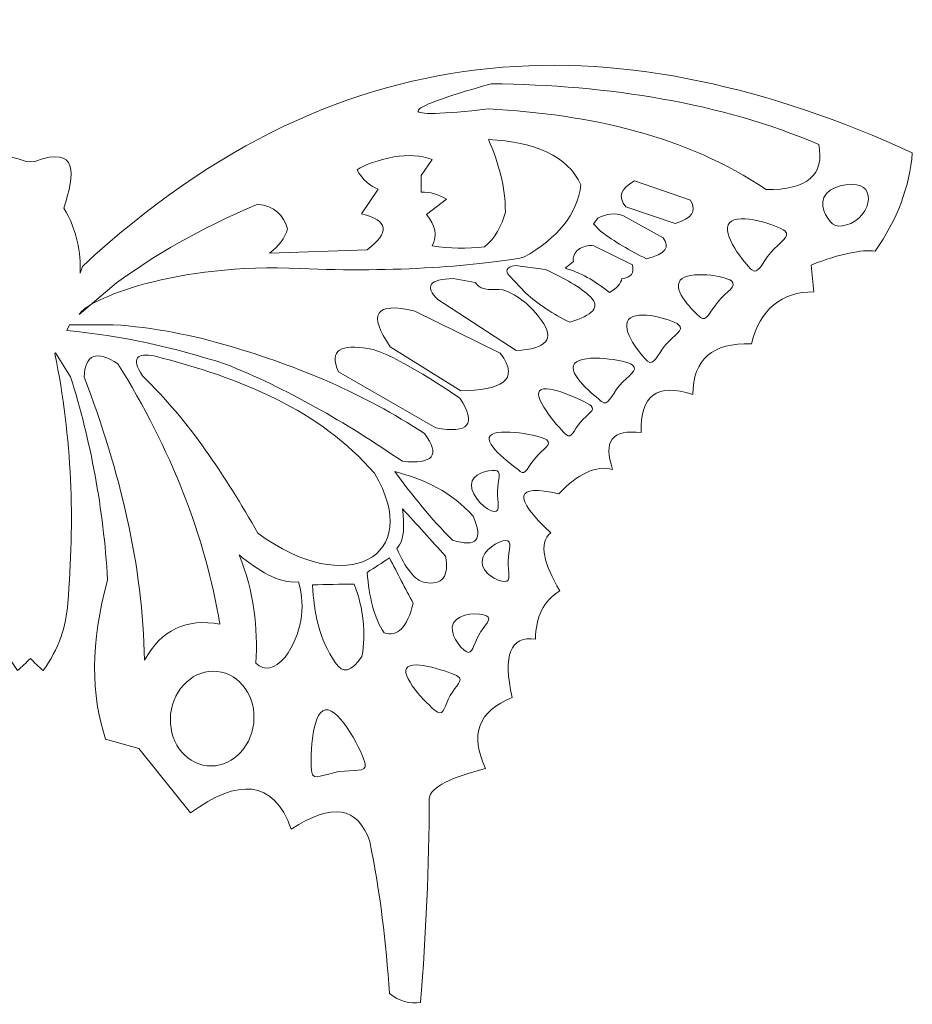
# Model space of a CAD drawing. Header units: centimetres. Extents: x -36 to 94, y -57 to 57.
# Tile 38 of 47: x 31 to 41, y 38 to 49. Entities that reach past the tile are written whole.
import ezdxf

# ---------------------------------------------------------------- set-up
doc = ezdxf.new("R2010")
doc.units = ezdxf.units.CM
doc.header["$MEASUREMENT"] = 0
doc.layers.add('layer 1', color=7, linetype='Continuous')

msp = doc.modelspace()

# ---------------------------------------------------------------- linework, layer by layer
at = {"layer": 'layer 1', "color": 242, "lineweight": 9}
for points, knots in [([(30.08686, 46.58594), (27.0883, 49.37424), (23.93807, 49.33721), (20.71109, 47.87094), (20.71109, 47.87094), (20.73966, 47.48822), (20.87956, 47.11747), (21.13076, 46.7587), (21.13076, 46.7587), (21.28523, 46.77614), (21.51506, 46.73285), (21.85503, 46.60083), (21.85503, 46.60083), (21.85503, 46.60083), (21.82337, 46.29736), (21.82337, 46.29736), (21.82337, 46.29736), (22.19283, 46.29919), (22.42825, 46.10303), (22.52964, 45.7089), (22.52964, 45.7089), (22.96799, 45.72528), (23.18853, 45.53467), (23.19126, 45.13707), (23.19126, 45.13707), (23.59559, 45.27042), (23.78963, 45.12697), (23.77336, 44.70671), (23.77336, 44.70671), (24.10193, 44.74736), (24.2097, 44.60892), (24.09666, 44.29139), (24.09666, 44.29139), (24.28449, 44.33851), (24.48734, 44.24602), (24.70519, 44.01391), (24.70519, 44.01391), (25.20134, 44.12906), (25.23142, 43.98227), (24.79541, 43.57352), (24.79541, 43.57352), (24.94176, 43.45439), (24.86803, 43.21448), (24.69427, 42.91966), (24.69427, 42.91966), (24.87713, 42.80292), (24.96826, 42.61983), (24.96767, 42.37037), (24.96767, 42.37037), (25.25338, 42.41256), (25.34125, 42.19339), (25.23128, 41.71287), (25.23128, 41.71287), (25.61569, 41.56032), (25.71593, 41.29247), (25.53202, 40.90933), (25.53202, 40.90933), (25.90304, 40.81351), (26.16062, 40.70549), (26.16858, 40.57058), (26.16858, 40.57058), (26.17239, 39.79941), (26.20673, 39.03153), (26.26636, 38.26634), (26.26636, 38.26634), (26.39015, 38.24461), (26.50795, 38.27872), (26.61972, 38.36864), (26.61972, 38.36864), (26.65466, 38.93681), (26.7236, 39.50863), (26.84227, 40.08577), (26.84227, 40.08577), (26.97271, 40.48125), (27.26782, 40.52728), (27.7276, 40.22385), (27.7276, 40.22385), (27.93222, 40.79243), (28.33185, 40.79506), (28.86491, 40.41046), (28.86491, 40.41046), (28.86491, 40.41046), (29.45109, 41.13791), (29.45109, 41.13791), (29.45109, 41.13791), (29.45109, 41.13791), (29.82564, 41.24249), (29.82564, 41.24249), (29.82564, 41.24249), (29.99371, 41.73757), (29.99773, 42.33019), (29.80373, 43.0405), (29.80373, 43.0405), (29.85036, 43.85392), (29.99516, 44.61612), (30.2213, 45.33586), (30.2213, 45.33586), (30.2213, 45.33586), (30.39299, 45.61043), (30.39299, 45.61043), (30.39299, 45.61043), (30.39299, 45.61043), (30.39853, 45.59905), (30.39853, 45.59905), (30.39853, 45.59905), (30.20411, 44.64281), (30.17322, 43.70416), (30.25421, 42.77752), (30.25421, 42.77752), (30.26749, 42.51528), (30.35948, 42.26149), (30.53012, 42.01614), (30.53012, 42.01614), (30.58277, 42.06083), (30.63148, 42.10698), (30.67625, 42.15461), (30.67625, 42.15461), (30.72102, 42.10698), (30.76973, 42.06083), (30.82237, 42.01614), (30.82237, 42.01614), (30.99301, 42.26149), (31.085, 42.51528), (31.09828, 42.77752), (31.09828, 42.77752), (31.17927, 43.70416), (31.14838, 44.64281), (30.95396, 45.59905), (30.95396, 45.59905), (30.95396, 45.59905), (30.9595, 45.61043), (30.9595, 45.61043), (30.9595, 45.61043), (30.9595, 45.61043), (31.13119, 45.33586), (31.13119, 45.33586), (31.13119, 45.33586), (31.35733, 44.61612), (31.50213, 43.85392), (31.54876, 43.0405), (31.54876, 43.0405), (31.35476, 42.33019), (31.35878, 41.73757), (31.52685, 41.24249), (31.52685, 41.24249), (31.52685, 41.24249), (31.9014, 41.13791), (31.9014, 41.13791), (31.9014, 41.13791), (31.9014, 41.13791), (32.48758, 40.41046), (32.48758, 40.41046), (32.48758, 40.41046), (33.02064, 40.79506), (33.42027, 40.79243), (33.62489, 40.22385), (33.62489, 40.22385), (34.08467, 40.52728), (34.37978, 40.48125), (34.51022, 40.08577), (34.51022, 40.08577), (34.62889, 39.50863), (34.69783, 38.93681), (34.73277, 38.36864), (34.73277, 38.36864), (34.84454, 38.27872), (34.96234, 38.24461), (35.08613, 38.26634), (35.08613, 38.26634), (35.14576, 39.03153), (35.1801, 39.79941), (35.18391, 40.57058), (35.18391, 40.57058), (35.19187, 40.70549), (35.44945, 40.81351), (35.82047, 40.90933), (35.82047, 40.90933), (35.63656, 41.29247), (35.7368, 41.56032), (36.12121, 41.71287), (36.12121, 41.71287), (36.01124, 42.19339), (36.09911, 42.41256), (36.38482, 42.37037), (36.38482, 42.37037), (36.38423, 42.61983), (36.47536, 42.80292), (36.65822, 42.91966), (36.65822, 42.91966), (36.48446, 43.21448), (36.41073, 43.45439), (36.55708, 43.57352), (36.55708, 43.57352), (36.12107, 43.98227), (36.15115, 44.12906), (36.6473, 44.01391), (36.6473, 44.01391), (36.86515, 44.24602), (37.068, 44.33851), (37.25583, 44.29139), (37.25583, 44.29139), (37.14279, 44.60892), (37.25056, 44.74736), (37.57913, 44.70671), (37.57913, 44.70671), (37.56286, 45.12697), (37.7569, 45.27042), (38.16123, 45.13707), (38.16123, 45.13707), (38.16396, 45.53467), (38.3845, 45.72528), (38.82285, 45.7089), (38.82285, 45.7089), (38.92424, 46.10303), (39.15966, 46.29919), (39.52912, 46.29736), (39.52912, 46.29736), (39.52912, 46.29736), (39.49746, 46.60083), (39.49746, 46.60083), (39.49746, 46.60083), (39.83743, 46.73285), (40.06726, 46.77614), (40.22173, 46.7587), (40.22173, 46.7587), (40.47293, 47.11747), (40.61283, 47.48822), (40.6414, 47.87094), (40.6414, 47.87094), (37.41442, 49.33721), (34.26419, 49.37424), (31.26563, 46.58594), (31.26563, 46.58594), (31.26563, 46.58594), (31.23749, 46.50808), (31.23749, 46.50808), (31.23749, 46.50808), (31.25023, 46.74579), (31.20187, 46.99006), (31.05632, 47.24478), (31.05632, 47.24478), (31.17878, 47.63553), (31.22361, 47.95472), (30.72507, 47.77295), (30.72507, 47.77295), (30.72507, 47.77295), (30.67625, 47.76748), (30.67625, 47.76748), (30.67625, 47.76748), (30.67625, 47.76748), (30.62743, 47.77295), (30.62743, 47.77295), (30.62743, 47.77295), (30.12888, 47.95472), (30.17371, 47.63553), (30.29617, 47.24478), (30.29617, 47.24478), (30.15062, 46.99006), (30.10226, 46.74579), (30.115, 46.50808), (30.115, 46.50808), (30.115, 46.50808), (30.08686, 46.58594), (30.08686, 46.58594)], [0, 0, 0, 0, 0.01492537, 0.01492537, 0.01492537, 0.01492537, 0.02985075, 0.02985075, 0.02985075, 0.02985075, 0.04477612, 0.04477612, 0.04477612, 0.04477612, 0.05970149, 0.05970149, 0.05970149, 0.05970149, 0.07462687, 0.07462687, 0.07462687, 0.07462687, 0.08955224, 0.08955224, 0.08955224, 0.08955224, 0.10447761, 0.10447761, 0.10447761, 0.10447761, 0.11940299, 0.11940299, 0.11940299, 0.11940299, 0.13432836, 0.13432836, 0.13432836, 0.13432836, 0.14925373, 0.14925373, 0.14925373, 0.14925373, 0.1641791, 0.1641791, 0.1641791, 0.1641791, 0.17910448, 0.17910448, 0.17910448, 0.17910448, 0.19402985, 0.19402985, 0.19402985, 0.19402985, 0.20895522, 0.20895522, 0.20895522, 0.20895522, 0.2238806, 0.2238806, 0.2238806, 0.2238806, 0.23880597, 0.23880597, 0.23880597, 0.23880597, 0.25373134, 0.25373134, 0.25373134, 0.25373134, 0.26865672, 0.26865672, 0.26865672, 0.26865672, 0.28358209, 0.28358209, 0.28358209, 0.28358209, 0.29850746, 0.29850746, 0.29850746, 0.29850746, 0.31343284, 0.31343284, 0.31343284, 0.31343284, 0.32835821, 0.32835821, 0.32835821, 0.32835821, 0.34328358, 0.34328358, 0.34328358, 0.34328358, 0.35820896, 0.35820896, 0.35820896, 0.35820896, 0.37313433, 0.37313433, 0.37313433, 0.37313433, 0.3880597, 0.3880597, 0.3880597, 0.3880597, 0.40298507, 0.40298507, 0.40298507, 0.40298507, 0.41791045, 0.41791045, 0.41791045, 0.41791045, 0.43283582, 0.43283582, 0.43283582, 0.43283582, 0.44776119, 0.44776119, 0.44776119, 0.44776119, 0.46268657, 0.46268657, 0.46268657, 0.46268657, 0.47761194, 0.47761194, 0.47761194, 0.47761194, 0.49253731, 0.49253731, 0.49253731, 0.49253731, 0.50746269, 0.50746269, 0.50746269, 0.50746269, 0.52238806, 0.52238806, 0.52238806, 0.52238806, 0.53731343, 0.53731343, 0.53731343, 0.53731343, 0.55223881, 0.55223881, 0.55223881, 0.55223881, 0.56716418, 0.56716418, 0.56716418, 0.56716418, 0.58208955, 0.58208955, 0.58208955, 0.58208955, 0.59701493, 0.59701493, 0.59701493, 0.59701493, 0.6119403, 0.6119403, 0.6119403, 0.6119403, 0.62686567, 0.62686567, 0.62686567, 0.62686567, 0.64179104, 0.64179104, 0.64179104, 0.64179104, 0.65671642, 0.65671642, 0.65671642, 0.65671642, 0.67164179, 0.67164179, 0.67164179, 0.67164179, 0.68656716, 0.68656716, 0.68656716, 0.68656716, 0.70149254, 0.70149254, 0.70149254, 0.70149254, 0.71641791, 0.71641791, 0.71641791, 0.71641791, 0.73134328, 0.73134328, 0.73134328, 0.73134328, 0.74626866, 0.74626866, 0.74626866, 0.74626866, 0.76119403, 0.76119403, 0.76119403, 0.76119403, 0.7761194, 0.7761194, 0.7761194, 0.7761194, 0.79104478, 0.79104478, 0.79104478, 0.79104478, 0.80597015, 0.80597015, 0.80597015, 0.80597015, 0.82089552, 0.82089552, 0.82089552, 0.82089552, 0.8358209, 0.8358209, 0.8358209, 0.8358209, 0.85074627, 0.85074627, 0.85074627, 0.85074627, 0.86567164, 0.86567164, 0.86567164, 0.86567164, 0.88059701, 0.88059701, 0.88059701, 0.88059701, 0.89552239, 0.89552239, 0.89552239, 0.89552239, 0.91044776, 0.91044776, 0.91044776, 0.91044776, 0.92537313, 0.92537313, 0.92537313, 0.92537313, 0.94029851, 0.94029851, 0.94029851, 0.94029851, 0.95522388, 0.95522388, 0.95522388, 0.95522388, 0.97014925, 0.97014925, 0.97014925, 0.97014925, 1, 1, 1, 1]), ([(39.58426, 47.96455), (38.47817, 48.43407), (37.22925, 48.63429), (35.88261, 48.6503), (35.88261, 48.6503), (34.79176, 48.33843), (34.78157, 48.24365), (35.85203, 48.36594), (35.85203, 48.36594), (37.00772, 48.30164), (38.08505, 48.06595), (38.98992, 47.45317), (38.98992, 47.45317), (39.45713, 47.45088), (39.65522, 47.62135), (39.58426, 47.96455)], [0, 0, 0, 0, 0.2, 0.2, 0.2, 0.2, 0.4, 0.4, 0.4, 0.4, 0.6, 0.6, 0.6, 0.6, 1, 1, 1, 1]), ([(31.22755, 46.04237), (31.3103, 46.20933), (32.32425, 46.63102), (33.72923, 46.56171), (33.72923, 46.56171), (34.76734, 46.5105), (35.81271, 46.60052), (36.24996, 46.68815), (36.24996, 46.68815), (36.63214, 46.90422), (36.85831, 47.17383), (36.89622, 47.50809), (36.89622, 47.50809), (36.74658, 47.8389), (36.37542, 47.99123), (35.85271, 48.02143), (35.85271, 48.02143), (35.96507, 47.75563), (36.04669, 47.4845), (36.04327, 47.1987), (36.04327, 47.1987), (36.00273, 47.0392), (35.92468, 46.90807), (35.80912, 46.80532), (35.80912, 46.80532), (35.60929, 46.78503), (35.41204, 46.7888), (35.21738, 46.81664), (35.21738, 46.81664), (35.27633, 46.93468), (35.2542, 47.05332), (35.15102, 47.17258), (35.15102, 47.17258), (35.15102, 47.17258), (35.37716, 47.34455), (35.37716, 47.34455), (35.37716, 47.34455), (35.29173, 47.39808), (35.19913, 47.43211), (35.09077, 47.42321), (35.09077, 47.42321), (35.09077, 47.42321), (35.09393, 47.61471), (35.09393, 47.61471), (35.09393, 47.61471), (35.09393, 47.61471), (35.21777, 47.79324), (35.21777, 47.79324), (35.21777, 47.79324), (35.08581, 47.84218), (34.94152, 47.85188), (34.7849, 47.82235), (34.7849, 47.82235), (34.60161, 47.78571), (34.45672, 47.73835), (34.36797, 47.67535), (34.36797, 47.67535), (34.43349, 47.5587), (34.51597, 47.49602), (34.60618, 47.45789), (34.60618, 47.45789), (34.60618, 47.45789), (34.4195, 47.18149), (34.4195, 47.18149), (34.4195, 47.18149), (34.72195, 47.10449), (34.7422, 46.96861), (34.4803, 46.77383), (34.4803, 46.77383), (34.4803, 46.77383), (33.37745, 46.73547), (33.37745, 46.73547), (33.37745, 46.73547), (33.48466, 46.81465), (33.55264, 46.90617), (33.58138, 47.01002), (33.58138, 47.01002), (33.53678, 47.16466), (33.43373, 47.26624), (33.24528, 47.29033), (33.24528, 47.29033), (32.58364, 47.00685), (32.0705, 46.70743), (31.64949, 46.39811), (31.64949, 46.39811), (31.64949, 46.39811), (31.22755, 46.04237), (31.22755, 46.04237)], [0, 0, 0, 0, 0.04347826, 0.04347826, 0.04347826, 0.04347826, 0.08695652, 0.08695652, 0.08695652, 0.08695652, 0.13043478, 0.13043478, 0.13043478, 0.13043478, 0.17391304, 0.17391304, 0.17391304, 0.17391304, 0.2173913, 0.2173913, 0.2173913, 0.2173913, 0.26086957, 0.26086957, 0.26086957, 0.26086957, 0.30434783, 0.30434783, 0.30434783, 0.30434783, 0.34782609, 0.34782609, 0.34782609, 0.34782609, 0.39130435, 0.39130435, 0.39130435, 0.39130435, 0.43478261, 0.43478261, 0.43478261, 0.43478261, 0.47826087, 0.47826087, 0.47826087, 0.47826087, 0.52173913, 0.52173913, 0.52173913, 0.52173913, 0.56521739, 0.56521739, 0.56521739, 0.56521739, 0.60869565, 0.60869565, 0.60869565, 0.60869565, 0.65217391, 0.65217391, 0.65217391, 0.65217391, 0.69565217, 0.69565217, 0.69565217, 0.69565217, 0.73913043, 0.73913043, 0.73913043, 0.73913043, 0.7826087, 0.7826087, 0.7826087, 0.7826087, 0.82608696, 0.82608696, 0.82608696, 0.82608696, 0.86956522, 0.86956522, 0.86956522, 0.86956522, 0.91304348, 0.91304348, 0.91304348, 0.91304348, 1, 1, 1, 1]), ([(37.40556, 47.26002), (37.40556, 47.26002), (37.9603, 47.07168), (37.9603, 47.07168), (37.9603, 47.07168), (38.15151, 47.12961), (38.20649, 47.2019), (38.13648, 47.33276), (38.13648, 47.33276), (38.13648, 47.33276), (37.50423, 47.5521), (37.50423, 47.5521), (37.50423, 47.5521), (37.34326, 47.46852), (37.31038, 47.37116), (37.40556, 47.26002)], [0, 0, 0, 0, 0.2, 0.2, 0.2, 0.2, 0.4, 0.4, 0.4, 0.4, 0.6, 0.6, 0.6, 0.6, 1, 1, 1, 1]), ([(39.6705, 47.40785), (39.57389, 47.29421), (39.67048, 47.12721), (39.74112, 47.06717), (39.74112, 47.06717), (39.81176, 47.00713), (39.978, 47.05729), (40.07458, 47.17091), (40.07458, 47.17091), (40.17116, 47.28453), (40.16162, 47.4187), (40.09101, 47.47876), (40.09101, 47.47876), (40.02036, 47.53879), (39.76709, 47.52149), (39.6705, 47.40785)], [0, 0, 0, 0, 0.2, 0.2, 0.2, 0.2, 0.4, 0.4, 0.4, 0.4, 0.6, 0.6, 0.6, 0.6, 1, 1, 1, 1]), ([(37.82631, 46.90938), (37.82631, 46.90938), (37.37703, 47.15849), (37.37703, 47.15849), (37.37703, 47.15849), (37.28566, 47.19206), (37.18969, 47.18295), (37.0891, 47.13116), (37.0891, 47.13116), (37.0891, 47.13116), (37.03991, 47.0652), (37.03991, 47.0652), (37.03991, 47.0652), (37.03991, 47.0652), (37.12163, 46.98193), (37.12163, 46.98193), (37.12163, 46.98193), (37.27439, 46.86646), (37.44906, 46.76403), (37.63869, 46.67047), (37.63869, 46.67047), (37.85902, 46.72398), (37.90299, 46.80669), (37.82631, 46.90938)], [0, 0, 0, 0, 0.14285714, 0.14285714, 0.14285714, 0.14285714, 0.28571429, 0.28571429, 0.28571429, 0.28571429, 0.42857143, 0.42857143, 0.42857143, 0.42857143, 0.57142857, 0.57142857, 0.57142857, 0.57142857, 0.71428571, 0.71428571, 0.71428571, 0.71428571, 1, 1, 1, 1]), ([(38.57627, 47.07875), (38.47342, 46.95776), (38.75164, 46.61172), (38.82685, 46.54779), (38.82685, 46.54779), (38.90206, 46.48386), (38.93989, 46.62075), (39.04273, 46.74175), (39.04273, 46.74175), (39.14555, 46.86271), (39.27457, 46.92208), (39.19938, 46.98604), (39.19938, 46.98604), (39.12416, 47.04995), (38.67912, 47.19974), (38.57627, 47.07875)], [0, 0, 0, 0, 0.2, 0.2, 0.2, 0.2, 0.4, 0.4, 0.4, 0.4, 0.6, 0.6, 0.6, 0.6, 1, 1, 1, 1]), ([(37.47927, 46.60341), (37.47927, 46.60341), (37.04255, 46.81879), (37.04255, 46.81879), (37.04255, 46.81879), (36.97384, 46.82724), (36.92021, 46.81034), (36.87342, 46.78192), (36.87342, 46.78192), (36.82333, 46.73763), (36.80312, 46.69015), (36.81276, 46.63947), (36.81276, 46.63947), (36.81276, 46.63947), (36.71737, 46.56553), (36.71737, 46.56553), (36.71737, 46.56553), (36.88491, 46.5173), (37.05214, 46.42591), (37.21901, 46.29136), (37.21901, 46.29136), (37.30408, 46.33943), (37.35072, 46.39164), (37.35891, 46.44795), (37.35891, 46.44795), (37.46367, 46.45829), (37.50379, 46.51012), (37.47927, 46.60341)], [0, 0, 0, 0, 0.125, 0.125, 0.125, 0.125, 0.25, 0.25, 0.25, 0.25, 0.375, 0.375, 0.375, 0.375, 0.5, 0.5, 0.5, 0.5, 0.625, 0.625, 0.625, 0.625, 0.75, 0.75, 0.75, 0.75, 1, 1, 1, 1]), ([(37.00619, 46.23976), (36.89144, 46.35194), (36.7102, 46.45347), (36.49873, 46.55018), (36.49873, 46.55018), (36.49873, 46.55018), (36.154, 46.59697), (36.154, 46.59697), (36.154, 46.59697), (36.05666, 46.57504), (36.03522, 46.53631), (36.08969, 46.48082), (36.08969, 46.48082), (36.08969, 46.48082), (36.2728, 46.28624), (36.2728, 46.28624), (36.2728, 46.28624), (36.41316, 46.1547), (36.58381, 46.04757), (36.77144, 45.9541), (36.77144, 45.9541), (37.03208, 46.03389), (37.12211, 46.12811), (37.00619, 46.23976)], [0, 0, 0, 0, 0.14285714, 0.14285714, 0.14285714, 0.14285714, 0.28571429, 0.28571429, 0.28571429, 0.28571429, 0.42857143, 0.42857143, 0.42857143, 0.42857143, 0.57142857, 0.57142857, 0.57142857, 0.57142857, 0.71428571, 0.71428571, 0.71428571, 0.71428571, 1, 1, 1, 1]), ([(38.01955, 46.42817), (37.92295, 46.31454), (38.17638, 46.0691), (38.24702, 46.00906), (38.24702, 46.00906), (38.31766, 45.94902), (38.35318, 46.07759), (38.44978, 46.19123), (38.44978, 46.19123), (38.54634, 46.30483), (38.66752, 46.36059), (38.5969, 46.42066), (38.5969, 46.42066), (38.52625, 46.48069), (38.11615, 46.5418), (38.01955, 46.42817)], [0, 0, 0, 0, 0.2, 0.2, 0.2, 0.2, 0.4, 0.4, 0.4, 0.4, 0.6, 0.6, 0.6, 0.6, 1, 1, 1, 1]), ([(36.44991, 45.97572), (36.33564, 46.13267), (36.19926, 46.25961), (36.01416, 46.32054), (36.01416, 46.32054), (35.90732, 46.33561), (35.78598, 46.28901), (35.70237, 46.40265), (35.70237, 46.40265), (35.70237, 46.40265), (35.45472, 46.44871), (35.45472, 46.44871), (35.45472, 46.44871), (35.18392, 46.44004), (35.12576, 46.361), (35.28025, 46.21163), (35.28025, 46.21163), (35.28025, 46.21163), (36.16379, 45.63406), (36.16379, 45.63406), (36.16379, 45.63406), (36.51222, 45.65165), (36.6076, 45.76555), (36.44991, 45.97572)], [0, 0, 0, 0, 0.14285714, 0.14285714, 0.14285714, 0.14285714, 0.28571429, 0.28571429, 0.28571429, 0.28571429, 0.42857143, 0.42857143, 0.42857143, 0.42857143, 0.57142857, 0.57142857, 0.57142857, 0.57142857, 0.71428571, 0.71428571, 0.71428571, 0.71428571, 1, 1, 1, 1]), ([(35.98575, 45.60463), (35.98575, 45.60463), (35.02006, 46.08092), (35.02006, 46.08092), (35.02006, 46.08092), (34.56224, 46.19032), (34.49219, 46.04078), (34.74341, 45.6767), (34.74341, 45.6767), (34.74341, 45.6767), (35.53849, 45.1799), (35.53849, 45.1799), (35.53849, 45.1799), (35.98682, 45.18726), (36.22141, 45.2905), (35.98575, 45.60463)], [0, 0, 0, 0, 0.2, 0.2, 0.2, 0.2, 0.4, 0.4, 0.4, 0.4, 0.6, 0.6, 0.6, 0.6, 1, 1, 1, 1]), ([(37.43619, 45.98659), (37.33959, 45.87295), (37.57995, 45.57525), (37.65059, 45.51521), (37.65059, 45.51521), (37.72123, 45.45517), (37.75676, 45.58374), (37.85335, 45.69737), (37.85335, 45.69737), (37.94991, 45.81098), (38.07109, 45.86674), (38.00048, 45.9268), (38.00048, 45.9268), (37.92982, 45.98683), (37.53279, 46.10023), (37.43619, 45.98659)], [0, 0, 0, 0, 0.2, 0.2, 0.2, 0.2, 0.4, 0.4, 0.4, 0.4, 0.6, 0.6, 0.6, 0.6, 1, 1, 1, 1]), ([(35.13019, 44.69592), (34.43506, 45.15273), (33.70126, 45.45746), (32.94624, 45.67891), (32.94624, 45.67891), (32.50696, 45.81007), (32.06293, 45.89723), (31.61261, 45.92597), (31.61261, 45.92597), (31.61261, 45.92597), (31.12013, 45.92387), (31.12013, 45.92387), (31.12013, 45.92387), (31.12013, 45.92387), (31.08728, 45.8594), (31.08728, 45.8594), (31.08728, 45.8594), (31.7019, 45.80624), (32.29691, 45.66992), (32.87973, 45.48203), (32.87973, 45.48203), (33.57056, 45.20814), (34.23271, 44.82471), (34.87954, 44.38283), (34.87954, 44.38283), (35.22864, 44.34636), (35.31218, 44.45074), (35.13019, 44.69592)], [0, 0, 0, 0, 0.125, 0.125, 0.125, 0.125, 0.25, 0.25, 0.25, 0.25, 0.375, 0.375, 0.375, 0.375, 0.5, 0.5, 0.5, 0.5, 0.625, 0.625, 0.625, 0.625, 0.75, 0.75, 0.75, 0.75, 1, 1, 1, 1]), ([(32.81776, 42.54129), (32.43864, 42.61145), (32.15481, 42.47556), (31.96629, 42.1336), (31.96629, 42.1336), (31.9463, 43.19912), (31.69397, 44.26638), (31.28267, 45.33486), (31.28267, 45.33486), (31.29575, 45.59286), (31.42349, 45.64274), (31.66588, 45.48454), (31.66588, 45.48454), (32.26692, 44.51927), (32.65089, 43.53818), (32.81776, 42.54129)], [0, 0, 0, 0, 0.2, 0.2, 0.2, 0.2, 0.4, 0.4, 0.4, 0.4, 0.6, 0.6, 0.6, 0.6, 1, 1, 1, 1]), ([(35.52953, 45.09666), (35.5085, 45.11188), (34.77727, 45.61474), (34.48887, 45.65874), (34.48887, 45.65874), (34.20047, 45.70274), (34.03956, 45.65202), (34.15911, 45.39302), (34.15911, 45.39302), (34.15911, 45.39302), (35.25691, 44.76002), (35.25691, 44.76002), (35.25691, 44.76002), (35.63054, 44.6907), (35.72142, 44.80293), (35.52953, 45.09666)], [0, 0, 0, 0, 0.2, 0.2, 0.2, 0.2, 0.4, 0.4, 0.4, 0.4, 0.6, 0.6, 0.6, 0.6, 1, 1, 1, 1]), ([(34.56435, 44.24653), (33.94835, 44.96222), (33.05618, 45.32451), (32.07575, 45.57387), (32.07575, 45.57387), (31.88779, 45.60348), (31.80268, 45.55802), (31.94389, 45.34745), (31.94389, 45.34745), (32.46779, 44.84109), (32.87612, 44.22296), (33.24748, 43.56906), (33.24748, 43.56906), (34.24633, 42.82856), (35.1313, 43.29822), (34.56435, 44.24653)], [0, 0, 0, 0, 0.2, 0.2, 0.2, 0.2, 0.4, 0.4, 0.4, 0.4, 0.6, 0.6, 0.6, 0.6, 1, 1, 1, 1]), ([(36.82554, 45.48927), (36.72895, 45.37564), (37.06079, 45.11713), (37.13143, 45.05709), (37.13143, 45.05709), (37.20207, 44.99705), (37.23759, 45.12562), (37.33419, 45.23926), (37.33419, 45.23926), (37.43075, 45.35286), (37.55193, 45.40863), (37.48131, 45.46869), (37.48131, 45.46869), (37.41066, 45.52872), (36.92213, 45.6029), (36.82554, 45.48927)], [0, 0, 0, 0, 0.2, 0.2, 0.2, 0.2, 0.4, 0.4, 0.4, 0.4, 0.6, 0.6, 0.6, 0.6, 1, 1, 1, 1]), ([(36.43035, 45.18033), (36.35346, 45.08987), (36.67651, 44.72944), (36.73276, 44.68166), (36.73276, 44.68166), (36.78896, 44.63388), (36.81725, 44.73619), (36.89413, 44.82664), (36.89413, 44.82664), (36.97099, 44.91706), (37.06743, 44.96143), (37.01123, 45.00923), (37.01123, 45.00923), (36.955, 45.05701), (36.50721, 45.27077), (36.43035, 45.18033)], [0, 0, 0, 0, 0.2, 0.2, 0.2, 0.2, 0.4, 0.4, 0.4, 0.4, 0.6, 0.6, 0.6, 0.6, 1, 1, 1, 1]), ([(35.87265, 44.67058), (35.78933, 44.57258), (36.1502, 44.32041), (36.21114, 44.26865), (36.21114, 44.26865), (36.27204, 44.21687), (36.30269, 44.32773), (36.38599, 44.42572), (36.38599, 44.42572), (36.46926, 44.52369), (36.57375, 44.57177), (36.51286, 44.62356), (36.51286, 44.62356), (36.45193, 44.67533), (35.95592, 44.76859), (35.87265, 44.67058)], [0, 0, 0, 0, 0.2, 0.2, 0.2, 0.2, 0.4, 0.4, 0.4, 0.4, 0.6, 0.6, 0.6, 0.6, 1, 1, 1, 1]), ([(34.79482, 44.26698), (34.99302, 43.99358), (35.20461, 43.73099), (35.4457, 43.49214), (35.4457, 43.49214), (35.7201, 43.40391), (35.79824, 43.4934), (35.68015, 43.76061), (35.68015, 43.76061), (35.4403, 44.03364), (35.1329, 44.17927), (34.79482, 44.26698)], [0, 0, 0, 0, 0.25, 0.25, 0.25, 0.25, 0.5, 0.5, 0.5, 0.5, 1, 1, 1, 1]), ([(35.65951, 44.11618), (35.65588, 43.98759), (35.83537, 43.81613), (35.91531, 43.81391), (35.91531, 43.81391), (35.9952, 43.81164), (35.94971, 43.9173), (35.95336, 44.04585), (35.95336, 44.04585), (35.95695, 44.17439), (36.00836, 44.27728), (35.92845, 44.27956), (35.92845, 44.27956), (35.84852, 44.2818), (35.6631, 44.24471), (35.65951, 44.11618)], [0, 0, 0, 0, 0.2, 0.2, 0.2, 0.2, 0.4, 0.4, 0.4, 0.4, 0.6, 0.6, 0.6, 0.6, 1, 1, 1, 1]), ([(34.81885, 43.39803), (34.91208, 43.17264), (35.01572, 43.04402), (35.12977, 43.01217), (35.12977, 43.01217), (35.33195, 42.98065), (35.41113, 43.07983), (35.36734, 43.30968), (35.36734, 43.30968), (35.20548, 43.48861), (35.04361, 43.66754), (34.88176, 43.84648), (34.88176, 43.84648), (34.90137, 43.66314), (34.90745, 43.49109), (34.81885, 43.39803)], [0, 0, 0, 0, 0.2, 0.2, 0.2, 0.2, 0.4, 0.4, 0.4, 0.4, 0.6, 0.6, 0.6, 0.6, 1, 1, 1, 1]), ([(35.78, 43.24654), (35.77637, 43.11795), (35.95586, 43.02491), (36.0358, 43.02269), (36.0358, 43.02269), (36.11568, 43.02042), (36.0702, 43.12608), (36.07385, 43.25463), (36.07385, 43.25463), (36.07743, 43.38317), (36.12885, 43.48606), (36.04894, 43.48834), (36.04894, 43.48834), (35.96901, 43.49058), (35.78358, 43.37507), (35.78, 43.24654)], [0, 0, 0, 0, 0.2, 0.2, 0.2, 0.2, 0.4, 0.4, 0.4, 0.4, 0.6, 0.6, 0.6, 0.6, 1, 1, 1, 1]), ([(33.70608, 43.01844), (33.46908, 42.9994), (33.25037, 43.15036), (33.03427, 43.32564), (33.03427, 43.32564), (33.20696, 42.90571), (33.24655, 42.50009), (33.22562, 42.10096), (33.22562, 42.10096), (33.32324, 42.00726), (33.43334, 42.02969), (33.5559, 42.16823), (33.5559, 42.16823), (33.74147, 42.43708), (33.79152, 42.72048), (33.70608, 43.01844)], [0, 0, 0, 0, 0.2, 0.2, 0.2, 0.2, 0.4, 0.4, 0.4, 0.4, 0.6, 0.6, 0.6, 0.6, 1, 1, 1, 1]), ([(34.48122, 43.12598), (34.50555, 42.85169), (34.55799, 42.61111), (34.67226, 42.44464), (34.67226, 42.44464), (34.82345, 42.39413), (34.93323, 42.5047), (35.00162, 42.77633), (35.00162, 42.77633), (34.91233, 42.94745), (34.82305, 43.11858), (34.73378, 43.28971), (34.73378, 43.28971), (34.64959, 43.23513), (34.5654, 43.18055), (34.48122, 43.12598)], [0, 0, 0, 0, 0.2, 0.2, 0.2, 0.2, 0.4, 0.4, 0.4, 0.4, 0.6, 0.6, 0.6, 0.6, 1, 1, 1, 1]), ([(34.33496, 42.99486), (34.17804, 42.99217), (34.02112, 42.98946), (33.8642, 42.98676), (33.8642, 42.98676), (33.87874, 42.66703), (33.94429, 42.3663), (34.12204, 42.10734), (34.12204, 42.10734), (34.20581, 41.97597), (34.30622, 41.99945), (34.42329, 42.17773), (34.42329, 42.17773), (34.47127, 42.4418), (34.44182, 42.71418), (34.33496, 42.99486)], [0, 0, 0, 0, 0.2, 0.2, 0.2, 0.2, 0.4, 0.4, 0.4, 0.4, 0.6, 0.6, 0.6, 0.6, 1, 1, 1, 1]), ([(35.45898, 42.55704), (35.39577, 42.445), (35.53167, 42.27002), (35.60134, 42.23074), (35.60134, 42.23074), (35.67092, 42.19146), (35.68, 42.30613), (35.74321, 42.41812), (35.74321, 42.41812), (35.80635, 42.53013), (35.89986, 42.59715), (35.83025, 42.63645), (35.83025, 42.63645), (35.76059, 42.67573), (35.52213, 42.66904), (35.45898, 42.55704)], [0, 0, 0, 0, 0.2, 0.2, 0.2, 0.2, 0.4, 0.4, 0.4, 0.4, 0.6, 0.6, 0.6, 0.6, 1, 1, 1, 1]), ([(34.92659, 42.04219), (34.86337, 41.93016), (35.20839, 41.58526), (35.27806, 41.54598), (35.27806, 41.54598), (35.34765, 41.50671), (35.35672, 41.62137), (35.41993, 41.73337), (35.41993, 41.73337), (35.48308, 41.84538), (35.57658, 41.91239), (35.50698, 41.95169), (35.50698, 41.95169), (35.43732, 41.99097), (34.98973, 42.15419), (34.92659, 42.04219)], [0, 0, 0, 0, 0.2, 0.2, 0.2, 0.2, 0.4, 0.4, 0.4, 0.4, 0.6, 0.6, 0.6, 0.6, 1, 1, 1, 1]), ([(32.78793, 42.00763), (32.52884, 42.03549), (32.29306, 41.81933), (32.26139, 41.52492), (32.26139, 41.52492), (32.22973, 41.23049), (32.41416, 40.96914), (32.67325, 40.94127), (32.67325, 40.94127), (32.93233, 40.91341), (33.16812, 41.12957), (33.19978, 41.424), (33.19978, 41.424), (33.23145, 41.71841), (33.04701, 41.97976), (32.78793, 42.00763)], [0, 0, 0, 0, 0.2, 0.2, 0.2, 0.2, 0.4, 0.4, 0.4, 0.4, 0.6, 0.6, 0.6, 0.6, 1, 1, 1, 1]), ([(34.00953, 41.57371), (33.84274, 41.54738), (33.83845, 40.97143), (33.85487, 40.86774), (33.85487, 40.86774), (33.87119, 40.76414), (33.99653, 40.84829), (34.16326, 40.87464), (34.16326, 40.87464), (34.32997, 40.90097), (34.47512, 40.8595), (34.4588, 40.9631), (34.4588, 40.9631), (34.44241, 41.06678), (34.17628, 41.60006), (34.00953, 41.57371)], [0, 0, 0, 0, 0.2, 0.2, 0.2, 0.2, 0.4, 0.4, 0.4, 0.4, 0.6, 0.6, 0.6, 0.6, 1, 1, 1, 1])]:
    msp.add_open_spline(points, degree=3, knots=knots, dxfattribs=at)

doc.saveas('drawing.dxf')
